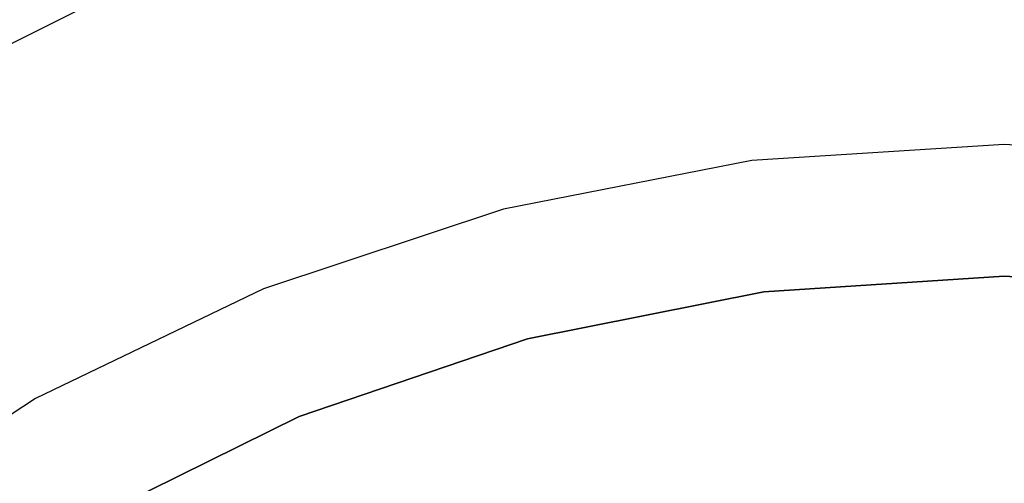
# Model space of a CAD drawing. Extents: x -4.25 to 4.25, y -4.25 to 4.25.
# Tile 26 of 34: x -1.5 to 0, y 2.49 to 3.19. Entities that reach past the tile are written whole.
import ezdxf

# ---------------------------------------------------------------- set-up
doc = ezdxf.new("R2010")
doc.units = 0
doc.header["$LTSCALE"] = 2.54
doc.layers.get('0').update_dxf_attribs({"color": 13, "linetype": 'CONTINUOUS'})

# ---------------------------------------------------------------- blocks, each defined once
blk = doc.blocks.new('VIS_Z_O_ENIE_2_STL_2')
at = {"color": 0}
for p, q in [((-1.7239, 3.046, -4.4457), (-1.4016, 3.2071, -4.4457)), ((-1.7239, 3.046, -4.4457), (-1.4016, 3.2071, -4.4457)), ((0, 3), (-0.3836, 2.9754)), ((0, 3), (-0.3836, 2.9754)), ((0, 3, -2.4), (-0.3836, 2.9754, -2.4)), ((0, 3, -2.4), (-0.3836, 2.9754, -2.4)), ((0.3836, 2.9754), (0, 3)), ((0, 3, -2.4), (0, 3)), ((0.3836, 2.9754, -2.4), (0, 3, -2.4)), ((0, 3, -2.4), (0, 3)), ((0.3836, 2.9754), (0, 3)), ((0.3836, 2.9754, -2.4), (0, 3, -2.4)), ((-0.3836, 2.9754), (-0.761, 2.9019)), ((-0.3836, 2.9754, -2.4), (-0.761, 2.9019, -2.4)), ((-0.3836, 2.9754), (-0.761, 2.9019)), ((-0.3836, 2.9754, -2.4), (-0.761, 2.9019, -2.4)), ((-0.3836, 2.9754, -2.4), (-0.3836, 2.9754)), ((-0.3836, 2.9754, -2.4), (-0.3836, 2.9754)), ((-0.761, 2.9019), (-1.1258, 2.7808)), ((-0.761, 2.9019, -2.4), (-1.1258, 2.7808, -2.4)), ((-0.761, 2.9019), (-1.1258, 2.7808)), ((-0.761, 2.9019, -2.4), (-1.1258, 2.7808, -2.4)), ((-0.761, 2.9019, -2.4), (-0.761, 2.9019)), ((-0.761, 2.9019, -2.4), (-0.761, 2.9019)), ((-0.3655, 2.776), (0, 2.8)), ((0, 2.8, -2.6), (-0.3655, 2.776, -2.6)), ((-0.3655, 2.776), (0, 2.8)), ((0, 2.8, -2.6), (-0.3655, 2.776, -2.6)), ((0, 2.8), (0.3655, 2.776)), ((0.3655, 2.776, -2.6), (0, 2.8, -2.6)), ((0, 2.8, -2.6), (0, 2.8)), ((0, 2.8), (0.3655, 2.776)), ((0, 2.8, -2.6), (0, 2.8)), ((0.3655, 2.776, -2.6), (0, 2.8, -2.6)), ((-1.1258, 2.7808), (-1.4722, 2.614)), ((-1.1258, 2.7808, -2.4), (-1.4722, 2.614, -2.4)), ((-1.1258, 2.7808), (-1.4722, 2.614)), ((-1.1258, 2.7808, -2.4), (-1.4722, 2.614, -2.4)), ((-1.1258, 2.7808, -2.4), (-1.1258, 2.7808)), ((-1.1258, 2.7808, -2.4), (-1.1258, 2.7808)), ((-0.7247, 2.7046), (-0.3655, 2.776)), ((-0.3655, 2.776, -2.6), (-0.7247, 2.7046, -2.6)), ((-0.7247, 2.7046), (-0.3655, 2.776)), ((-0.3655, 2.776, -2.6), (-0.7247, 2.7046, -2.6)), ((-0.3655, 2.776), (-0.3655, 2.776, -2.6)), ((-0.3655, 2.776), (-0.3655, 2.776, -2.6)), ((-1.0715, 2.5869), (-0.7247, 2.7046)), ((-0.7247, 2.7046, -2.6), (-1.0715, 2.5869, -2.6)), ((-1.0715, 2.5869), (-0.7247, 2.7046)), ((-0.7247, 2.7046, -2.6), (-1.0715, 2.5869, -2.6)), ((-0.7247, 2.7046), (-0.7247, 2.7046, -2.6)), ((-0.7247, 2.7046), (-0.7247, 2.7046, -2.6)), ((-1.4722, 2.614), (-1.7943, 2.4042)), ((-1.4722, 2.614, -2.4), (-1.7943, 2.4042, -2.4)), ((-1.4722, 2.614), (-1.7943, 2.4042)), ((-1.4722, 2.614, -2.4), (-1.7943, 2.4042, -2.4)), ((-1.4722, 2.614, -2.4), (-1.4722, 2.614)), ((-1.4722, 2.614, -2.4), (-1.4722, 2.614)), ((-1.4, 2.4249), (-1.0715, 2.5869)), ((-1.0715, 2.5869, -2.6), (-1.4, 2.4249, -2.6)), ((-1.4, 2.4249), (-1.0715, 2.5869)), ((-1.0715, 2.5869, -2.6), (-1.4, 2.4249, -2.6)), ((-1.0715, 2.5869), (-1.0715, 2.5869, -2.6)), ((-1.0715, 2.5869), (-1.0715, 2.5869, -2.6))]:
    blk.add_line(p, q, dxfattribs=at)

msp = doc.modelspace()

# ---------------------------------------------------------------- block references
at = {"color": 0}
msp.add_blockref('VIS_Z_O_ENIE_2_STL_2', (0, 0), dxfattribs=at)

doc.saveas('drawing.dxf')
